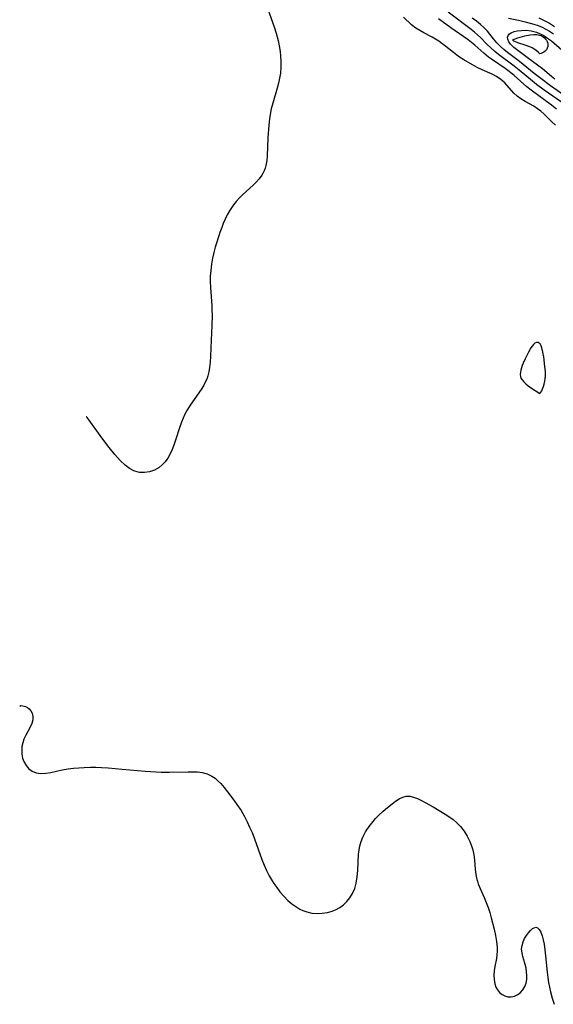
# Model space of a CAD drawing. Header units: inches. Extents: x 1073367 to 1082519, y 1569854 to 1574957.
# Tile 16 of 256: x 1073554 to 1073712, y 1572918 to 1573210. Entities that reach past the tile are written whole.
import ezdxf

# ---------------------------------------------------------------- set-up
doc = ezdxf.new("R2010")
doc.units = ezdxf.units.IN
doc.header["$MEASUREMENT"] = 0
doc.layers.add('CGG_CurvaNivelLidar_v1', color=7, linetype='Continuous', lineweight=30, true_color=0x008008)

msp = doc.modelspace()

# ---------------------------------------------------------------- linework, layer by layer
at = {"layer": 'CGG_CurvaNivelLidar_v1'}
for points in [[(1073627.7747, 1573212.7116, 63.5), (1073629.6111, 1573207.4523, 63.5), (1073630.1879, 1573205.598, 63.5), (1073630.7598, 1573203.431, 63.5), (1073631.0931, 1573201.8121, 63.5), (1073631.3467, 1573200.186, 63.5), (1073631.5043, 1573198.7404, 63.5), (1073631.5941, 1573197.2962, 63.5), (1073631.5992, 1573195.4933, 63.5), (1073631.4636, 1573193.7047, 63.5), (1073631.2238, 1573192.2029, 63.5), (1073630.8902, 1573190.7144, 63.5), (1073630.4928, 1573189.2471, 63.5), (1073629.1793, 1573184.8618, 63.5), (1073628.7376, 1573183.1603, 63.5), (1073628.5091, 1573182.0659, 63.5), (1073628.2162, 1573180.205, 63.5), (1073628.0132, 1573178.3289, 63.5), (1073627.7733, 1573174.5743, 63.5), (1073627.5535, 1573169.2447, 63.5), (1073627.4136, 1573167.7869, 63.5), (1073627.1681, 1573166.3851, 63.5), (1073626.943, 1573165.5536, 63.5), (1073626.6481, 1573164.7544, 63.5), (1073626.3799, 1573164.1898, 63.5), (1073625.9522, 1573163.4643, 63.5), (1073625.1811, 1573162.4236, 63.5), (1073624.2949, 1573161.4336, 63.5), (1073623.3275, 1573160.4752, 63.5), (1073620.2235, 1573157.6128, 63.5), (1073619.21, 1573156.6047, 63.5), (1073618.3562, 1573155.6662, 63.5), (1073617.5555, 1573154.6794, 63.5), (1073616.925, 1573153.802, 63.5), (1073616.3428, 1573152.8892, 63.5), (1073615.6717, 1573151.6795, 63.5), (1073615.0671, 1573150.4259, 63.5), (1073614.5154, 1573149.138, 63.5), (1073614.0441, 1573147.9292, 63.5), (1073613.5276, 1573146.4996, 63.5), (1073612.577, 1573143.5966, 63.5), (1073612.1284, 1573142.0912, 63.5), (1073611.7203, 1573140.576, 63.5), (1073611.3185, 1573138.8091, 63.5), (1073610.9973, 1573137.0301, 63.5), (1073610.764, 1573135.2431, 63.5), (1073610.6374, 1573133.51, 63.5), (1073610.6212, 1573132.0093, 63.5), (1073610.6947, 1573130.0976, 63.5), (1073611.0751, 1573124.8575, 63.5), (1073611.1392, 1573123.4515, 63.5), (1073611.157, 1573121.9933, 63.5), (1073611.0769, 1573118.8627, 63.5), (1073610.8719, 1573114.4916, 63.5), (1073610.7185, 1573109.7727, 63.5), (1073610.6196, 1573108.0657, 63.5), (1073610.4417, 1573106.3924, 63.5), (1073610.2306, 1573105.1685, 63.5), (1073609.9275, 1573103.9763, 63.5), (1073609.5878, 1573103.0065, 63.5), (1073609.1731, 1573102.0639, 63.5), (1073608.5988, 1573100.9849, 63.5), (1073607.9517, 1573099.9354, 63.5), (1073604.6699, 1573095.2387, 63.5), (1073603.8601, 1573093.9374, 63.5), (1073603.123, 1573092.5902, 63.5), (1073602.5732, 1573091.4164, 63.5), (1073602.0816, 1573090.2119, 63.5), (1073601.4851, 1573088.5375, 63.5), (1073600.4027, 1573085.1519, 63.5), (1073599.7974, 1573083.3643, 63.5), (1073599.3099, 1573082.0935, 63.5), (1073598.7199, 1573080.7929, 63.5), (1073598.0427, 1573079.5762, 63.5), (1073597.2604, 1573078.4714, 63.5), (1073596.4029, 1573077.5513, 63.5), (1073595.4439, 1573076.7757, 63.5), (1073594.0804, 1573076.0072, 63.5), (1073592.6208, 1573075.4967, 63.5), (1073591.1146, 1573075.2537, 63.5), (1073589.6086, 1573075.3139, 63.5), (1073589.2853, 1573075.373, 63.5), (1073587.9607, 1573075.8087, 63.5), (1073586.6792, 1573076.5017, 63.5), (1073585.3553, 1573077.5019, 63.5), (1073583.9329, 1573078.8505, 63.5), (1073582.2781, 1573080.677, 63.5), (1073580.6259, 1573082.7032, 63.5), (1073579.0344, 1573084.7986, 63.5), (1073577.9878, 1573086.2346, 63.5), (1073574.739, 1573090.7875, 63.5), (1073574.1203, 1573091.5799, 63.5), (1073573.8933, 1573091.8069, 63.5), (1073573.7949, 1573091.8124, 63.5)], [(1073714.8508, 1573185.1008, 62.5), (1073709.7907, 1573188.6547, 62.5), (1073707.4375, 1573190.3635, 62.5), (1073706.2355, 1573191.2951, 62.5), (1073702.3614, 1573194.5629, 62.5), (1073700.8837, 1573195.7491, 62.5), (1073696.2177, 1573199.2372, 62.5), (1073695.1177, 1573200.1293, 62.5), (1073693.9078, 1573201.2085, 62.5), (1073692.7509, 1573202.3262, 62.5), (1073690.8107, 1573204.3027, 62.5), (1073689.9678, 1573205.1202, 62.5), (1073689.0465, 1573205.9224, 62.5), (1073688.0822, 1573206.6941, 62.5), (1073681.2536, 1573211.8053, 62.5)], [(1073713.1534, 1573178.2556, 63.5), (1073711.9266, 1573179.3893, 63.5), (1073709.7615, 1573181.5331, 63.5), (1073708.726, 1573182.4359, 63.5), (1073707.7644, 1573183.1642, 63.5), (1073706.6552, 1573183.8937, 63.5), (1073704.0925, 1573185.3449, 63.5), (1073702.8614, 1573186.0796, 63.5), (1073701.7229, 1573186.9017, 63.5), (1073700.7419, 1573187.8169, 63.5), (1073698.0376, 1573190.8356, 63.5), (1073696.8844, 1573191.8676, 63.5), (1073695.637, 1573192.6902, 63.5), (1073694.2722, 1573193.4001, 63.5), (1073691.3623, 1573194.7011, 63.5), (1073689.8939, 1573195.3966, 63.5), (1073688.4569, 1573196.1688, 63.5), (1073685.8893, 1573197.6645, 63.5), (1073684.6406, 1573198.4658, 63.5), (1073683.8585, 1573199.0103, 63.5), (1073682.832, 1573199.7975, 63.5), (1073680.5409, 1573201.6543, 63.5), (1073679.3635, 1573202.5496, 63.5), (1073678.4667, 1573203.1693, 63.5), (1073676.5061, 1573204.3601, 63.5), (1073674.0338, 1573205.6759, 63.5), (1073672.8295, 1573206.3516, 63.5), (1073671.6798, 1573207.095, 63.5), (1073670.4115, 1573208.0975, 63.5), (1073667.9985, 1573210.3086, 63.5)], [(1073713.3669, 1573183.0489, 63), (1073711.8806, 1573184.2149, 63), (1073705.8701, 1573188.6394, 63), (1073704.6035, 1573189.6451, 63), (1073700.8215, 1573192.9827, 63), (1073699.3685, 1573194.1726, 63), (1073698.1885, 1573195.0525, 63), (1073694.1385, 1573197.8293, 63), (1073693.2145, 1573198.504, 63), (1073691.8468, 1573199.626, 63), (1073689.1868, 1573202.0001, 63), (1073688.1856, 1573202.8472, 63), (1073687.2102, 1573203.6111, 63), (1073685.9437, 1573204.5266, 63), (1073682.0221, 1573207.1938, 63), (1073678.3393, 1573209.8587, 63)], [(1073716.5564, 1573186.535, 62), (1073711.6399, 1573190.008, 62), (1073708.7205, 1573192.1375, 62), (1073706.8196, 1573193.6254, 62), (1073702.3795, 1573197.2026, 62), (1073698.8818, 1573199.8695, 62), (1073697.8125, 1573200.737, 62), (1073696.7939, 1573201.6387, 62), (1073695.7008, 1573202.7356, 62), (1073694.6923, 1573203.88, 62), (1073692.8799, 1573206.1241, 62), (1073691.9219, 1573207.1791, 62), (1073690.8191, 1573208.1762, 62), (1073689.6221, 1573209.1048, 62), (1073688.3651, 1573210.0043, 62)], [(1073699.1998, 1573210.0604, 62), (1073702.1428, 1573209.4156, 62), (1073704.1074, 1573208.9483, 62), (1073706.6765, 1573208.2455, 62), (1073707.9447, 1573207.8124, 62), (1073709.11, 1573207.3315, 62), (1073710.2427, 1573206.7775, 62), (1073711.3361, 1573206.1508, 62), (1073712.546, 1573205.3393, 62)], [(1073708.21, 1573210.1455, 62.5), (1073709.7761, 1573209.3624, 62.5), (1073711.3078, 1573208.5116, 62.5), (1073712.7901, 1573207.582, 62.5)], [(1073712.9241, 1573191.9541, 61.5), (1073711.8859, 1573192.7744, 61.5), (1073709.3008, 1573195.014, 61.5), (1073706.2488, 1573197.1991, 61.5), (1073702.6991, 1573199.8069, 61.5), (1073701.8995, 1573200.3973, 61.5), (1073700.7225, 1573201.3437, 61.5), (1073699.754, 1573202.2948, 61.5), (1073699.2446, 1573202.9837, 61.5), (1073698.9172, 1573203.7763, 61.5), (1073698.883, 1573204.3515, 61.5), (1073699.0419, 1573204.8763, 61.5), (1073699.4167, 1573205.345, 61.5), (1073699.9734, 1573205.7228, 61.5), (1073700.8004, 1573206.0475, 61.5), (1073701.7764, 1573206.2692, 61.5), (1073703.0246, 1573206.4135, 61.5), (1073704.3647, 1573206.4238, 61.5), (1073705.9156, 1573206.245, 61.5), (1073707.4729, 1573205.8497, 61.5), (1073708.5614, 1573205.4258, 61.5), (1073709.6141, 1573204.8894, 61.5), (1073710.7743, 1573204.1435, 61.5), (1073711.8772, 1573203.2957, 61.5), (1073714.9726, 1573200.6251, 61.5)], [(1073554.0725, 1573006.0232, 63.5), (1073554.4058, 1573006.1682, 63.5), (1073555.0453, 1573006.1511, 63.5), (1073555.8464, 1573005.9029, 63.5), (1073556.3672, 1573005.6242, 63.5), (1073556.8645, 1573005.248, 63.5), (1073557.4013, 1573004.6445, 63.5), (1073557.7901, 1573003.9083, 63.5), (1073557.9906, 1573002.9714, 63.5), (1073557.9382, 1573001.9522, 63.5), (1073557.649, 1573000.8963, 63.5), (1073557.1815, 1572999.8228, 63.5), (1073555.9034, 1572997.444, 63.5), (1073555.3351, 1572996.2688, 63.5), (1073554.9628, 1572995.1775, 63.5), (1073554.7414, 1572994.0406, 63.5), (1073554.6648, 1572992.8862, 63.5), (1073554.7323, 1572991.7423, 63.5), (1073554.9432, 1572990.6345, 63.5), (1073555.3023, 1572989.5906, 63.5), (1073555.9511, 1572988.4346, 63.5), (1073556.7952, 1572987.4532, 63.5), (1073557.8037, 1572986.69, 63.5), (1073558.9599, 1572986.202, 63.5), (1073560.3489, 1572986.0287, 63.5), (1073561.7956, 1572986.1216, 63.5), (1073563.3281, 1572986.3757, 63.5), (1073566.6659, 1572987.0863, 63.5), (1073568.4561, 1572987.4145, 63.5), (1073570.0258, 1572987.6226, 63.5), (1073571.6214, 1572987.7649, 63.5), (1073573.2349, 1572987.851, 63.5), (1073575.0599, 1572987.8884, 63.5), (1073576.6928, 1572987.8733, 63.5), (1073578.3285, 1572987.8142, 63.5), (1073580.3053, 1572987.69, 63.5), (1073584.4493, 1572987.3671, 63.5), (1073591.3011, 1572986.7297, 63.5), (1073594.5149, 1572986.5244, 63.5), (1073596.1133, 1572986.4643, 63.5), (1073598.5556, 1572986.4344, 63.5), (1073604.0821, 1572986.5675, 63.5), (1073605.4235, 1572986.5675, 63.5), (1073606.8733, 1572986.5184, 63.5), (1073608.2685, 1572986.3521, 63.5), (1073609.7506, 1572985.9481, 63.5), (1073611.1304, 1572985.2947, 63.5), (1073612.0548, 1572984.6603, 63.5), (1073612.9213, 1572983.9132, 63.5), (1073613.7432, 1572983.0772, 63.5), (1073614.7741, 1572981.88, 63.5), (1073615.7804, 1572980.6077, 63.5), (1073617.6397, 1572978.1463, 63.5), (1073618.5543, 1572976.8782, 63.5), (1073619.7834, 1572975.0482, 63.5), (1073620.3022, 1572974.184, 63.5), (1073620.7956, 1572973.2986, 63.5), (1073621.5926, 1572971.7389, 63.5), (1073622.3352, 1572970.1381, 63.5), (1073623.0297, 1572968.5046, 63.5), (1073623.7458, 1572966.6726, 63.5), (1073625.9908, 1572960.4971, 63.5), (1073626.6563, 1572958.8754, 63.5), (1073627.3813, 1572957.2837, 63.5), (1073628.1688, 1572955.729, 63.5), (1073629.0258, 1572954.2215, 63.5), (1073629.4945, 1572953.4713, 63.5), (1073630.3628, 1572952.2002, 63.5), (1073631.2905, 1572950.983, 63.5), (1073632.46, 1572949.6228, 63.5), (1073633.7102, 1572948.3683, 63.5), (1073634.8354, 1572947.4087, 63.5), (1073636.0164, 1572946.5558, 63.5), (1073637.248, 1572945.8253, 63.5), (1073638.1639, 1572945.3883, 63.5), (1073639.2766, 1572944.9856, 63.5), (1073640.7844, 1572944.6612, 63.5), (1073642.3237, 1572944.5418, 63.5), (1073643.8683, 1572944.6014, 63.5), (1073645.3916, 1572944.8273, 63.5), (1073646.8654, 1572945.2198, 63.5), (1073647.8424, 1572945.5988, 63.5), (1073649.0654, 1572946.26, 63.5), (1073650.1902, 1572947.0837, 63.5), (1073651.2032, 1572948.0499, 63.5), (1073652.0847, 1572949.1477, 63.5), (1073652.8849, 1572950.5053, 63.5), (1073653.506, 1572951.9817, 63.5), (1073653.9518, 1572953.547, 63.5), (1073654.2531, 1572955.3699, 63.5), (1073654.4206, 1572957.2425, 63.5), (1073654.6869, 1572962.0768, 63.5), (1073654.8291, 1572963.3279, 63.5), (1073655.0775, 1572964.6262, 63.5), (1073655.4333, 1572965.8958, 63.5), (1073655.8993, 1572967.1263, 63.5), (1073656.7482, 1572968.7893, 63.5), (1073657.7782, 1572970.3586, 63.5), (1073658.949, 1572971.8341, 63.5), (1073659.6952, 1572972.663, 63.5), (1073660.6064, 1572973.6037, 63.5), (1073661.9202, 1572974.8411, 63.5), (1073663.2585, 1572975.9965, 63.5), (1073664.5855, 1572977.0649, 63.5), (1073665.6532, 1572977.8638, 63.5), (1073666.7061, 1572978.5435, 63.5), (1073667.7604, 1572979.0467, 63.5), (1073668.833, 1572979.3061, 63.5), (1073669.9026, 1572979.2759, 63.5), (1073671.005, 1572979.0148, 63.5), (1073672.1408, 1572978.5838, 63.5), (1073673.3117, 1572978.0353, 63.5), (1073674.4435, 1572977.4511, 63.5), (1073676.7729, 1572976.1545, 63.5), (1073680.3642, 1572974.0164, 63.5), (1073681.4858, 1572973.2762, 63.5), (1073682.6989, 1572972.3695, 63.5), (1073683.8347, 1572971.3836, 63.5), (1073684.8729, 1572970.3135, 63.5), (1073685.9682, 1572968.9109, 63.5), (1073686.9018, 1572967.4115, 63.5), (1073687.6781, 1572965.8463, 63.5), (1073688.2625, 1572964.3402, 63.5), (1073688.5662, 1572963.3566, 63.5), (1073688.8763, 1572961.8825, 63.5), (1073689.0397, 1572960.4635, 63.5), (1073689.2823, 1572957.5542, 63.5), (1073689.4801, 1572956.0811, 63.5), (1073689.7811, 1572954.6247, 63.5), (1073689.9206, 1572954.1134, 63.5), (1073690.1626, 1572953.3599, 63.5), (1073690.7056, 1572951.9768, 63.5), (1073691.9586, 1572949.2338, 63.5), (1073692.5648, 1572947.8285, 63.5), (1073693.1093, 1572946.3488, 63.5), (1073693.5908, 1572944.8284, 63.5), (1073694.0296, 1572943.2814, 63.5), (1073694.897, 1572939.8505, 63.5), (1073695.2941, 1572938.028, 63.5), (1073695.6021, 1572936.2179, 63.5), (1073695.7675, 1572934.4257, 63.5), (1073695.773, 1572933.3533, 63.5), (1073695.6951, 1572932.2698, 63.5), (1073695.5527, 1572931.2, 63.5), (1073695.1224, 1572928.7622, 63.5), (1073694.943, 1572927.5656, 63.5), (1073694.8388, 1572926.2194, 63.5), (1073694.8751, 1572924.9177, 63.5), (1073695.086, 1572923.6909, 63.5), (1073695.4309, 1572922.7199, 63.5), (1073695.9162, 1572921.8495, 63.5), (1073696.5265, 1572921.1027, 63.5), (1073697.2573, 1572920.4978, 63.5), (1073698.0741, 1572920.0631, 63.5), (1073698.9489, 1572919.8197, 63.5), (1073699.9696, 1572919.797, 63.5), (1073700.9824, 1572920.0233, 63.5), (1073701.938, 1572920.4806, 63.5), (1073702.7505, 1572921.1164, 63.5), (1073703.4451, 1572921.9152, 63.5), (1073703.9975, 1572922.8446, 63.5), (1073704.3773, 1572923.879, 63.5), (1073704.5638, 1572924.9997, 63.5), (1073704.5916, 1572926.1768, 63.5), (1073704.5162, 1572927.2557, 63.5), (1073704.3607, 1572928.3366, 63.5), (1073704.1326, 1572929.3979, 63.5), (1073703.4434, 1572931.7548, 63.5), (1073703.1713, 1572932.8821, 63.5), (1073703.0639, 1572933.991, 63.5), (1073703.1814, 1572935.0542, 63.5), (1073703.4873, 1572936.0931, 63.5), (1073703.9333, 1572937.0894, 63.5), (1073704.4769, 1572938.0211, 63.5), (1073705.0477, 1572938.818, 63.5), (1073705.6485, 1572939.5004, 63.5), (1073706.2579, 1572940.0292, 63.5), (1073706.7645, 1572940.3224, 63.5), (1073707.2487, 1572940.4392, 63.5), (1073707.5551, 1572940.3995, 63.5), (1073707.7837, 1572940.2952, 63.5), (1073708.3028, 1572939.7839, 63.5), (1073708.7539, 1572938.9796, 63.5), (1073709.1432, 1572937.9492, 63.5), (1073709.4742, 1572936.746, 63.5), (1073709.7471, 1572935.4117, 63.5), (1073709.9893, 1572933.7739, 63.5), (1073710.1856, 1572931.9506, 63.5), (1073710.6021, 1572927.1541, 63.5), (1073710.7953, 1572925.5322, 63.5), (1073711.0311, 1572924.0465, 63.5), (1073711.3149, 1572922.6456, 63.5), (1073711.6475, 1572921.2531, 63.5), (1073712.1456, 1572919.417, 63.5), (1073712.6981, 1572917.598, 63.5)]]:
    msp.add_polyline3d(points, dxfattribs=at)
for points in [[(1073708.5, 1573199.4357, 61), (1073708.3091, 1573199.6573, 61), (1073708.0505, 1573199.8891, 61), (1073707.2767, 1573200.4891, 61), (1073706.7859, 1573200.8138, 61), (1073706.1415, 1573201.1815, 61), (1073705.455, 1573201.5188, 61), (1073704.0988, 1573202.0679, 61), (1073701.9439, 1573202.7506, 61), (1073701.0836, 1573203.064, 61), (1073700.7594, 1573203.219, 61), (1073700.5428, 1573203.3726, 61), (1073700.4729, 1573203.5243, 61), (1073700.5706, 1573203.6658, 61), (1073700.7986, 1573203.8058, 61), (1073701.1217, 1573203.9446, 61), (1073701.9543, 1573204.2197, 61), (1073703.969, 1573204.7465, 61), (1073705.5725, 1573205.067, 61), (1073706.6401, 1573205.178, 61), (1073707.5366, 1573205.1514, 61), (1073708.3927, 1573204.9885, 61), (1073708.7763, 1573204.8532, 61), (1073709.1394, 1573204.6801, 61), (1073709.4778, 1573204.4694, 61), (1073709.8325, 1573204.1792, 61), (1073710.146, 1573203.8465, 61), (1073710.4149, 1573203.4785, 61), (1073710.6381, 1573203.0737, 61), (1073710.7939, 1573202.6243, 61), (1073710.8586, 1573202.1278, 61), (1073710.8246, 1573201.6161, 61), (1073710.6848, 1573201.1203, 61), (1073710.4349, 1573200.6696, 61), (1073710.074, 1573200.2763, 61), (1073709.6556, 1573199.9567, 61), (1073709.235, 1573199.7109, 61), (1073708.8664, 1573199.5399, 61)], [(1073708.5, 1573098.7496, 64), (1073708.773, 1573099.0985, 64), (1073709.0232, 1573099.5311, 64), (1073709.3008, 1573100.1036, 64), (1073709.5681, 1573100.7934, 64), (1073709.7823, 1573101.5401, 64), (1073709.9452, 1573102.3469, 64), (1073710.0549, 1573103.1858, 64), (1073710.1061, 1573103.883, 64), (1073710.1152, 1573105.219, 64), (1073709.9894, 1573106.7433, 64), (1073709.6211, 1573109.6472, 64), (1073709.3849, 1573111.0319, 64), (1073709.0784, 1573112.2913, 64), (1073708.8821, 1573112.8381, 64), (1073708.6855, 1573113.2337, 64), (1073708.517, 1573113.4779, 64), (1073708.3059, 1573113.6878, 64), (1073708.0678, 1573113.825, 64), (1073707.7629, 1573113.8807, 64), (1073707.4397, 1573113.8304, 64), (1073706.9988, 1573113.6092, 64), (1073706.5683, 1573113.2453, 64), (1073706.1675, 1573112.7811, 64), (1073705.7856, 1573112.239, 64), (1073705.0634, 1573111.007, 64), (1073704.0762, 1573109.0176, 64), (1073703.4997, 1573107.6842, 64), (1073703.2408, 1573107.0092, 64), (1073702.8232, 1573105.6777, 64), (1073702.6901, 1573105.0304, 64), (1073702.6344, 1573104.4034, 64), (1073702.6863, 1573103.8051, 64), (1073702.8607, 1573103.277, 64), (1073703.1999, 1573102.7292, 64), (1073703.6861, 1573102.1622, 64), (1073704.2816, 1573101.5922, 64), (1073704.9489, 1573101.0357, 64), (1073705.6511, 1573100.5091, 64), (1073707.0323, 1573099.5976, 64)]]:
    msp.add_polyline3d(points, close=True, dxfattribs=at)

doc.saveas('drawing.dxf')
